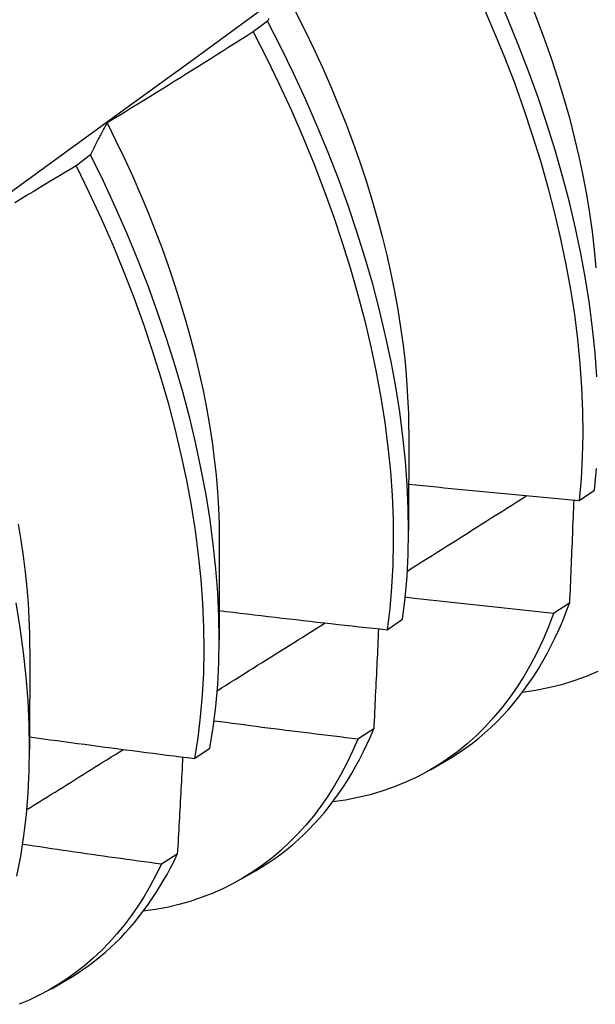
# Model space of a CAD drawing. Header units: inches. Extents: x 202.3 to 235.2, y 60.7 to 129.4.
# Tile 22 of 41: x 221.598 to 221.704, y 72.978 to 73.159. Entities that reach past the tile are written whole.
import ezdxf

# ---------------------------------------------------------------- set-up
doc = ezdxf.new("R2010")
doc.units = ezdxf.units.IN
doc.header["$MEASUREMENT"] = 0
doc.layers.add('Visible Edges(ANSI)', color=7, linetype='Continuous', lineweight=25)

msp = doc.modelspace()

# ---------------------------------------------------------------- linework, layer by layer
at = {"layer": 'Visible Edges(ANSI)'}
for p, q in [((221.64395, 73.15833), (221.64132, 73.15634)), ((221.61146, 73.13374), (221.60883, 73.13175)), ((221.6699, 73.08325), (221.66988, 73.06476)), ((221.70117, 73.0703), (221.70402, 73.07222)), ((221.6351, 73.06315), (221.63508, 73.04467)), ((221.69941, 73.05145), (221.69651, 73.04958)), ((221.66591, 73.04657), (221.66876, 73.04849)), ((221.6003, 73.04306), (221.60028, 73.02458)), ((221.66346, 73.02835), (221.66055, 73.02649)), ((221.63053, 73.02294), (221.63339, 73.02485)), ((221.67387, 73.02085), (221.67668, 73.02247)), ((221.6274, 73.00537), (221.62448, 73.00352)), ((221.63907, 73.00075), (221.64188, 73.00238)), ((221.60427, 72.98066), (221.60708, 72.98229))]:
    msp.add_line(p, q, dxfattribs=at)
at = {"layer": 'Visible Edges(ANSI)', "flags": 128}
for points in [[(221.45997, 73.02789), (221.47135, 73.03609), (221.48273, 73.04428), (221.49409, 73.05248), (221.50544, 73.06068), (221.51678, 73.06888), (221.52811, 73.07708), (221.53943, 73.08527), (221.55073, 73.09347), (221.56203, 73.10166), (221.57332, 73.10985), (221.5846, 73.11805), (221.59587, 73.12623), (221.60713, 73.13442), (221.61838, 73.14261), (221.62962, 73.15079), (221.64085, 73.15897), (221.65207, 73.16715), (221.66329, 73.17532), (221.67449, 73.18349), (221.68568, 73.19166), (221.69687, 73.19983), (221.70804, 73.20799)], [(221.67998, 73.18745), (221.68192, 73.18389), (221.6838, 73.18031), (221.6856, 73.17671), (221.68733, 73.1731), (221.68899, 73.16948), (221.69057, 73.16585), (221.69208, 73.16221), (221.6935, 73.15858), (221.69485, 73.15496), (221.69611, 73.15134), (221.69729, 73.14773), (221.69838, 73.14413), (221.69939, 73.14056), (221.7003, 73.137), (221.70113, 73.13348), (221.70188, 73.12998), (221.70253, 73.12651), (221.70309, 73.12308), (221.70357, 73.11968), (221.70396, 73.11632), (221.70426, 73.11301)], [(221.70444, 73.09298), (221.70412, 73.09739), (221.70367, 73.10186), (221.70309, 73.10639), (221.70236, 73.11098), (221.70151, 73.11563), (221.70053, 73.12032), (221.69941, 73.12506), (221.69816, 73.12983), (221.69679, 73.13463), (221.69528, 73.13945), (221.69365, 73.14429), (221.6919, 73.14914), (221.69002, 73.154), (221.68803, 73.15885), (221.68592, 73.1637), (221.68369, 73.16853), (221.68135, 73.17335), (221.67889, 73.17814), (221.67633, 73.1829)], [(221.68327, 73.16171), (221.68537, 73.15686), (221.68736, 73.152), (221.68923, 73.14715), (221.69097, 73.1423), (221.69259, 73.13746), (221.69408, 73.13264), (221.69545, 73.12784), (221.69669, 73.12307), (221.69779, 73.11834), (221.69877, 73.11365), (221.69961, 73.10901), (221.70032, 73.10442), (221.7009, 73.09989), (221.70134, 73.09542), (221.70165, 73.09103), (221.70182, 73.08671), (221.70186, 73.08247), (221.70177, 73.07832), (221.70154, 73.07426), (221.70117, 73.0703)], [(221.64907, 73.16012), (221.6508, 73.15668), (221.65246, 73.15323), (221.65405, 73.14978), (221.65557, 73.14632), (221.65701, 73.14285), (221.65839, 73.13938), (221.65968, 73.13592), (221.6609, 73.13246), (221.66205, 73.12901), (221.66311, 73.12557), (221.6641, 73.12215), (221.66502, 73.11874), (221.66585, 73.11535), (221.66661, 73.11199), (221.66729, 73.10865), (221.66789, 73.10535), (221.66841, 73.10207), (221.66885, 73.09883), (221.66922, 73.09563), (221.6695, 73.09247), (221.6697, 73.08935), (221.66983, 73.08628), (221.66987, 73.08326)], [(221.64421, 73.15879), (221.64408, 73.15856), (221.64395, 73.15833)], [(221.66876, 73.04849), (221.66924, 73.05236), (221.66959, 73.05634), (221.6698, 73.06041), (221.66988, 73.06457), (221.66982, 73.06882), (221.66963, 73.07315), (221.6693, 73.07756), (221.66884, 73.08203), (221.66825, 73.08657), (221.66752, 73.09117), (221.66666, 73.09582), (221.66566, 73.10051), (221.66454, 73.10525), (221.66329, 73.11002), (221.6619, 73.11482), (221.66039, 73.11965), (221.65875, 73.12449), (221.65699, 73.12934), (221.65511, 73.13419), (221.65311, 73.13905), (221.65099, 73.14389), (221.64875, 73.14873), (221.6464, 73.15354), (221.64395, 73.15833)], [(221.64132, 73.15634), (221.64021, 73.15563), (221.6391, 73.15493), (221.63799, 73.15422), (221.63688, 73.15352), (221.63577, 73.15281), (221.63465, 73.15211), (221.63354, 73.15141), (221.63243, 73.15071), (221.63131, 73.15001), (221.63019, 73.14931), (221.62908, 73.14861), (221.62796, 73.14791), (221.62684, 73.14722), (221.62573, 73.14652), (221.62461, 73.14583), (221.62349, 73.14514), (221.62237, 73.14444), (221.62125, 73.14375), (221.62012, 73.14306), (221.619, 73.14237), (221.61788, 73.14169), (221.61676, 73.141), (221.61563, 73.14032), (221.61451, 73.13963)], [(221.64132, 73.15634), (221.64378, 73.15155), (221.64612, 73.14674), (221.64834, 73.1419), (221.65045, 73.13706), (221.65245, 73.1322), (221.65432, 73.12735), (221.65607, 73.12249), (221.6577, 73.11766), (221.6592, 73.11283), (221.66057, 73.10804), (221.66182, 73.10327), (221.66293, 73.09853), (221.66392, 73.09384), (221.66477, 73.08919), (221.66549, 73.0846), (221.66607, 73.08007), (221.66652, 73.0756), (221.66684, 73.0712), (221.66702, 73.06687), (221.66706, 73.06263), (221.66698, 73.05847), (221.66675, 73.05441), (221.6664, 73.05044), (221.66591, 73.04657)], [(221.61451, 73.13963), (221.61438, 73.1394), (221.61424, 73.13916), (221.61411, 73.13893), (221.61398, 73.13869), (221.61385, 73.13845), (221.61372, 73.13821), (221.61359, 73.13797), (221.61346, 73.13773), (221.61333, 73.13749), (221.6132, 73.13725), (221.61308, 73.137), (221.61295, 73.13676), (221.61282, 73.13651), (221.6127, 73.13627), (221.61257, 73.13602), (221.61244, 73.13577), (221.61232, 73.13552), (221.6122, 73.13527), (221.61207, 73.13501), (221.61195, 73.13476), (221.61183, 73.13451), (221.61171, 73.13425), (221.61158, 73.13399), (221.61146, 73.13374)], [(221.6145, 73.13963), (221.61613, 73.13636), (221.6177, 73.13307), (221.61921, 73.12977), (221.62065, 73.12647), (221.62203, 73.12316), (221.62334, 73.11986), (221.62459, 73.11655), (221.62577, 73.11325), (221.62688, 73.10995), (221.62793, 73.10667), (221.6289, 73.10339), (221.62981, 73.10013), (221.63065, 73.09689), (221.63142, 73.09367), (221.63212, 73.09047), (221.63274, 73.0873), (221.6333, 73.08416), (221.63378, 73.08105), (221.63418, 73.07797), (221.63451, 73.07492), (221.63477, 73.07192), (221.63495, 73.06896), (221.63506, 73.06604), (221.63509, 73.06317)], [(221.63339, 73.02485), (221.634, 73.02862), (221.63447, 73.0325), (221.63481, 73.03649), (221.63501, 73.04056), (221.63508, 73.04473), (221.63501, 73.04899), (221.63481, 73.05332), (221.63448, 73.05773), (221.63401, 73.06221), (221.63341, 73.06675), (221.63267, 73.07135), (221.6318, 73.076), (221.6308, 73.0807), (221.62967, 73.08544), (221.62841, 73.09022), (221.62702, 73.09502), (221.6255, 73.09984), (221.62385, 73.10468), (221.62209, 73.10953), (221.6202, 73.11439), (221.61819, 73.11924), (221.61606, 73.12409), (221.61382, 73.12892), (221.61146, 73.13374)], [(221.60883, 73.13175), (221.60771, 73.13107), (221.60658, 73.13039), (221.60545, 73.12971), (221.60432, 73.12903), (221.60319, 73.12835), (221.60207, 73.12768), (221.60093, 73.127), (221.5998, 73.12633), (221.59867, 73.12565), (221.59754, 73.12498)], [(221.60883, 73.13175), (221.61118, 73.12693), (221.61341, 73.1221), (221.61553, 73.11725), (221.61753, 73.1124), (221.61941, 73.10754), (221.62117, 73.10269), (221.62281, 73.09785), (221.62432, 73.09303), (221.6257, 73.08823), (221.62695, 73.08346), (221.62807, 73.07872), (221.62906, 73.07403), (221.62992, 73.06938), (221.63065, 73.06478), (221.63124, 73.06024), (221.6317, 73.05577), (221.63202, 73.05137), (221.63221, 73.04704), (221.63227, 73.04279), (221.63219, 73.03863), (221.63197, 73.03456), (221.63162, 73.03058), (221.63114, 73.02671), (221.63053, 73.02294)], [(221.70402, 73.07222), (221.70437, 73.07619)], [(221.66989, 73.07332), (221.67119, 73.07319), (221.67249, 73.07305), (221.67379, 73.07292), (221.6751, 73.07279), (221.6764, 73.07265), (221.6777, 73.07252), (221.679, 73.07239), (221.68031, 73.07226), (221.68161, 73.07213), (221.68291, 73.072), (221.68422, 73.07188), (221.68552, 73.07175), (221.68682, 73.07163), (221.68813, 73.0715), (221.68943, 73.07138), (221.69073, 73.07125), (221.69204, 73.07113), (221.69334, 73.07101), (221.69465, 73.07089), (221.69595, 73.07077), (221.69726, 73.07065), (221.69856, 73.07053), (221.69987, 73.07041), (221.70117, 73.0703)], [(221.66964, 73.05734), (221.67055, 73.05791), (221.67147, 73.05849), (221.67238, 73.05907), (221.6733, 73.05964), (221.67421, 73.06022), (221.67512, 73.0608), (221.67604, 73.06137), (221.67695, 73.06195), (221.67786, 73.06253), (221.67877, 73.0631), (221.67969, 73.06368), (221.6806, 73.06426), (221.68151, 73.06484), (221.68243, 73.06541), (221.68334, 73.06599), (221.68425, 73.06657), (221.68516, 73.06715), (221.68608, 73.06772), (221.68699, 73.0683), (221.6879, 73.06888), (221.68881, 73.06946), (221.68973, 73.07003), (221.69064, 73.07061), (221.69155, 73.07119)], [(221.70019, 73.07039), (221.70016, 73.0696), (221.70013, 73.06882), (221.7001, 73.06803), (221.70007, 73.06725), (221.70003, 73.06646), (221.7, 73.06568), (221.69997, 73.06489), (221.69994, 73.0641), (221.69991, 73.06332), (221.69988, 73.06253), (221.69985, 73.06174), (221.69981, 73.06095), (221.69978, 73.06016), (221.69975, 73.05937), (221.69972, 73.05858), (221.69968, 73.05779), (221.69965, 73.057), (221.69962, 73.05621), (221.69958, 73.05542), (221.69955, 73.05463), (221.69952, 73.05383), (221.69948, 73.05304), (221.69945, 73.05225), (221.69941, 73.05145)], [(221.59819, 73.06598), (221.59868, 73.06301), (221.59911, 73.06006), (221.59946, 73.05715), (221.59975, 73.05427), (221.59998, 73.05142), (221.60014, 73.04861), (221.60023, 73.04584), (221.60025, 73.04311)], [(221.59791, 73.00131), (221.59864, 73.00498), (221.59923, 73.00876), (221.59969, 73.01265), (221.60002, 73.01663), (221.60022, 73.02072), (221.60028, 73.02489), (221.60021, 73.02915), (221.6, 73.03349), (221.59966, 73.0379), (221.59918, 73.04239), (221.59857, 73.04693), (221.59783, 73.05154)], [(221.69651, 73.04958), (221.69538, 73.0497), (221.69424, 73.04981), (221.6931, 73.04993), (221.69197, 73.05004), (221.69083, 73.05016), (221.68969, 73.05028), (221.68856, 73.0504), (221.68742, 73.05052), (221.68629, 73.05064), (221.68515, 73.05076), (221.68401, 73.05088), (221.68288, 73.051), (221.68174, 73.05112), (221.68061, 73.05125), (221.67947, 73.05137), (221.67834, 73.05149), (221.6772, 73.05162), (221.67607, 73.05175), (221.67493, 73.05187), (221.6738, 73.052), (221.67266, 73.05213), (221.67153, 73.05226), (221.67039, 73.05239), (221.66926, 73.05252)], [(221.67668, 73.02247), (221.67794, 73.02323), (221.67918, 73.02402), (221.68039, 73.02486), (221.68158, 73.02574), (221.68274, 73.02666), (221.68387, 73.02763), (221.68498, 73.02863), (221.68606, 73.02967), (221.68712, 73.03075), (221.68814, 73.03187), (221.68914, 73.03303), (221.69011, 73.03423), (221.69105, 73.03547), (221.69196, 73.03674), (221.69284, 73.03805), (221.6937, 73.0394), (221.69452, 73.04078), (221.69531, 73.0422), (221.69607, 73.04366), (221.6968, 73.04515), (221.6975, 73.04667), (221.69817, 73.04823), (221.69881, 73.04983), (221.69941, 73.05145)], [(221.63509, 73.05008), (221.63637, 73.04993), (221.63765, 73.04977), (221.63893, 73.04962), (221.64022, 73.04947), (221.6415, 73.04932), (221.64278, 73.04916), (221.64407, 73.04901), (221.64535, 73.04886), (221.64663, 73.04871), (221.64792, 73.04857), (221.6492, 73.04842), (221.65049, 73.04827), (221.65177, 73.04813), (221.65305, 73.04798), (221.65434, 73.04784), (221.65562, 73.04769), (221.65691, 73.04755), (221.65819, 73.04741), (221.65948, 73.04727), (221.66077, 73.04713), (221.66205, 73.04699), (221.66334, 73.04685), (221.66462, 73.04671), (221.66591, 73.04657)], [(221.69651, 73.04958), (221.69557, 73.04713), (221.69456, 73.04475), (221.69347, 73.04246), (221.69231, 73.04024), (221.69109, 73.03811), (221.68979, 73.03606), (221.68842, 73.03409), (221.68699, 73.03222), (221.68549, 73.03043), (221.68392, 73.02873), (221.68229, 73.02712), (221.6806, 73.02561), (221.67885, 73.02418), (221.67703, 73.02285), (221.67516, 73.02162), (221.67323, 73.02049), (221.67125, 73.01945), (221.66921, 73.01851), (221.66712, 73.01767), (221.66498, 73.01692), (221.66279, 73.01628), (221.66055, 73.01574), (221.65827, 73.0153), (221.65594, 73.01496)], [(221.63471, 73.03538), (221.63554, 73.03589), (221.63637, 73.03641), (221.63719, 73.03693), (221.63802, 73.03745), (221.63885, 73.03797), (221.63967, 73.03848), (221.6405, 73.039), (221.64133, 73.03952), (221.64215, 73.04004), (221.64298, 73.04056), (221.64381, 73.04108), (221.64463, 73.0416), (221.64546, 73.04212), (221.64629, 73.04263), (221.64711, 73.04315), (221.64794, 73.04367), (221.64876, 73.04419), (221.64959, 73.04471), (221.65042, 73.04523), (221.65124, 73.04575), (221.65207, 73.04627), (221.65289, 73.04679), (221.65372, 73.04731), (221.65454, 73.04783)], [(221.66434, 73.04674), (221.66431, 73.04598), (221.66427, 73.04522), (221.66424, 73.04445), (221.6642, 73.04369), (221.66417, 73.04293), (221.66413, 73.04216), (221.66409, 73.0414), (221.66406, 73.04064), (221.66402, 73.03987), (221.66399, 73.03911), (221.66395, 73.03834), (221.66391, 73.03758), (221.66388, 73.03681), (221.66384, 73.03604), (221.6638, 73.03528), (221.66376, 73.03451), (221.66373, 73.03374), (221.66369, 73.03297), (221.66365, 73.0322), (221.66361, 73.03143), (221.66358, 73.03066), (221.66354, 73.02989), (221.6635, 73.02912), (221.66346, 73.02835)], [(221.70464, 73.03888), (221.70246, 73.03796), (221.70022, 73.03716), (221.69793, 73.03646), (221.69558, 73.03588), (221.69318, 73.03541), (221.69074, 73.03505)], [(221.66055, 73.02649), (221.65945, 73.02662), (221.65835, 73.02675), (221.65725, 73.02689), (221.65615, 73.02702), (221.65505, 73.02715), (221.65395, 73.02728), (221.65284, 73.02742), (221.65174, 73.02755), (221.65064, 73.02769), (221.64954, 73.02783), (221.64844, 73.02796), (221.64734, 73.0281), (221.64624, 73.02824), (221.64514, 73.02838), (221.64404, 73.02851), (221.64295, 73.02865), (221.64185, 73.0288), (221.64075, 73.02894), (221.63965, 73.02908), (221.63855, 73.02922), (221.63745, 73.02936), (221.63635, 73.02951), (221.63525, 73.02965), (221.63415, 73.0298)], [(221.64188, 73.00238), (221.64304, 73.00307), (221.64419, 73.00381), (221.64531, 73.00457), (221.64641, 73.00537), (221.64749, 73.00621), (221.64855, 73.00708), (221.64958, 73.00799), (221.65059, 73.00893), (221.65158, 73.0099), (221.65255, 73.01091), (221.65349, 73.01195), (221.65441, 73.01302), (221.6553, 73.01413), (221.65617, 73.01527), (221.65701, 73.01644), (221.65783, 73.01764), (221.65863, 73.01887), (221.65939, 73.02014), (221.66014, 73.02143), (221.66086, 73.02276), (221.66155, 73.02411), (221.66221, 73.0255), (221.66285, 73.02691), (221.66346, 73.02835)], [(221.60028, 73.0269), (221.60154, 73.02673), (221.6028, 73.02655), (221.60406, 73.02638), (221.60532, 73.02621), (221.60658, 73.02604), (221.60783, 73.02587), (221.60909, 73.0257), (221.61035, 73.02553), (221.61161, 73.02537), (221.61287, 73.0252), (221.61413, 73.02503), (221.61539, 73.02487), (221.61665, 73.0247), (221.61791, 73.02454), (221.61918, 73.02438), (221.62044, 73.02421), (221.6217, 73.02405), (221.62296, 73.02389), (221.62422, 73.02373), (221.62548, 73.02357), (221.62674, 73.02341), (221.62801, 73.02325), (221.62927, 73.0231), (221.63053, 73.02294)], [(221.66055, 73.02649), (221.65957, 73.02425), (221.65853, 73.02209), (221.65743, 73.01999), (221.65626, 73.01797), (221.65503, 73.01603), (221.65373, 73.01416), (221.65238, 73.01237), (221.65097, 73.01066), (221.64949, 73.00903), (221.64796, 73.00748), (221.64638, 73.00601), (221.64473, 73.00463), (221.64304, 73.00333), (221.64129, 73.00212), (221.63948, 73.001), (221.63763, 72.99996), (221.63573, 72.99901), (221.63378, 72.99815), (221.63178, 72.99738), (221.62974, 72.99669), (221.62765, 72.9961), (221.62552, 72.9956), (221.62335, 72.99519), (221.62114, 72.99487)], [(221.59977, 73.01355), (221.60051, 73.01401), (221.60125, 73.01447), (221.60199, 73.01493), (221.60273, 73.01539), (221.60346, 73.01585), (221.6042, 73.01631), (221.60494, 73.01677), (221.60568, 73.01723), (221.60642, 73.01769), (221.60716, 73.01815), (221.6079, 73.01861), (221.60864, 73.01908), (221.60938, 73.01954), (221.61011, 73.02), (221.61085, 73.02046), (221.61159, 73.02092), (221.61233, 73.02138), (221.61307, 73.02184), (221.61381, 73.0223), (221.61455, 73.02276), (221.61528, 73.02322), (221.61602, 73.02368), (221.61676, 73.02414), (221.6175, 73.0246)], [(221.62838, 73.02321), (221.62835, 73.02247), (221.62831, 73.02173), (221.62827, 73.02099), (221.62823, 73.02025), (221.62819, 73.01951), (221.62815, 73.01877), (221.62811, 73.01803), (221.62807, 73.01728), (221.62802, 73.01654), (221.62798, 73.0158), (221.62794, 73.01506), (221.6279, 73.01432), (221.62786, 73.01357), (221.62782, 73.01283), (221.62778, 73.01208), (221.62774, 73.01134), (221.62769, 73.0106), (221.62765, 73.00985), (221.62761, 73.0091), (221.62757, 73.00836), (221.62753, 73.00761), (221.62748, 73.00687), (221.62744, 73.00612), (221.6274, 73.00537)], [(221.62448, 73.00352), (221.62342, 73.00367), (221.62235, 73.00381), (221.62129, 73.00396), (221.62023, 73.0041), (221.61916, 73.00425), (221.6181, 73.0044), (221.61704, 73.00454), (221.61598, 73.00469), (221.61491, 73.00484), (221.61385, 73.00499), (221.61279, 73.00514), (221.61173, 73.00529), (221.61067, 73.00544), (221.6096, 73.0056), (221.60854, 73.00575), (221.60748, 73.0059), (221.60642, 73.00606), (221.60536, 73.00621), (221.6043, 73.00637), (221.60324, 73.00652), (221.60218, 73.00668), (221.60112, 73.00683), (221.60006, 73.00699), (221.59899, 73.00715)], [(221.60708, 72.98229), (221.60815, 72.98292), (221.6092, 72.98359), (221.61023, 72.98428), (221.61124, 72.98501), (221.61224, 72.98576), (221.61322, 72.98655), (221.61418, 72.98736), (221.61512, 72.9882), (221.61604, 72.98907), (221.61694, 72.98997), (221.61782, 72.99089), (221.61868, 72.99184), (221.61952, 72.99283), (221.62034, 72.99383), (221.62114, 72.99487), (221.62192, 72.99593), (221.62268, 72.99702), (221.62342, 72.99814), (221.62414, 72.99928), (221.62483, 73.00045), (221.62551, 73.00164), (221.62616, 73.00286), (221.62679, 73.0041), (221.6274, 73.00537)], [(221.62448, 73.00352), (221.62348, 73.00149), (221.62242, 72.99952), (221.6213, 72.99762), (221.62013, 72.99579), (221.61891, 72.99402), (221.61762, 72.99233), (221.61629, 72.99071), (221.6149, 72.98916), (221.61346, 72.98768), (221.61197, 72.98627), (221.61043, 72.98495), (221.60884, 72.98369), (221.60721, 72.98251), (221.60552, 72.98141), (221.60379, 72.98039), (221.60202, 72.97945), (221.6002, 72.97858), (221.59834, 72.9778)]]:
    msp.add_lwpolyline(points, dxfattribs=at)
at = {"layer": 'Visible Edges(ANSI)'}
msp.add_ellipse((221.81969, 73.28461), major_axis=(-0.125, 0.21651), ratio=0.57735, start_param=2.225447, end_param=7.182696, dxfattribs=at)

doc.saveas('drawing.dxf')
